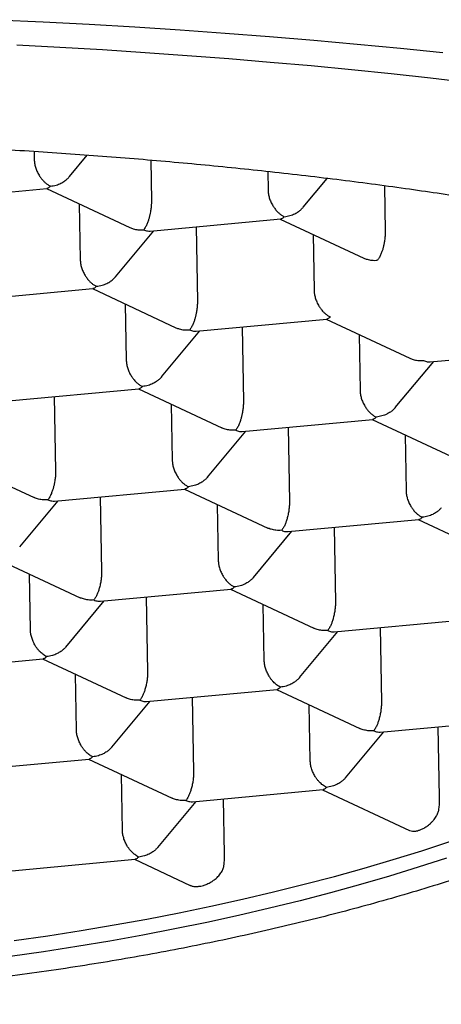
# Model space of a CAD drawing. Header units: millimetres. Extents: x 8 to 613, y 12 to 425.
# Tile 19 of 34: x 317.64 to 320.14, y 397.33 to 403.17. Entities that reach past the tile are written whole.
import ezdxf

# ---------------------------------------------------------------- set-up
doc = ezdxf.new("R2010")
doc.units = ezdxf.units.MM

msp = doc.modelspace()

# ---------------------------------------------------------------- linework, layer by layer
at = {"color": 7, "linetype": 'Continuous', "lineweight": 30}
for p, q in [((317.7269, 402.3856), (317.7277, 402.3386)), ((317.9368, 402.2374), (318.0425, 402.3639)), ((318.4187, 402.3339), (318.4229, 402.0933)), ((319.113, 402.267), (319.1149, 402.1574)), ((319.3241, 402.0562), (319.4661, 402.2262)), ((317.029, 402.0956), (317.8034, 402.1674)), ((317.7996, 402.1671), (318.2954, 401.9355)), ((319.8054, 402.1826), (319.8101, 401.9121)), ((317.9949, 402.0759), (318.0007, 401.7443)), ((318.4162, 401.9144), (319.1906, 401.9862)), ((319.1869, 401.9859), (319.6826, 401.7543)), ((318.2098, 401.6431), (318.4381, 401.9165)), ((318.6882, 401.9396), (318.6959, 401.499)), ((319.3821, 401.8947), (319.3879, 401.5631)), ((317.3019, 401.5013), (318.0763, 401.5731)), ((318.0726, 401.5728), (318.5683, 401.3412)), ((318.2678, 401.4815), (318.2736, 401.15)), ((318.6891, 401.3201), (319.4636, 401.3919)), ((319.4598, 401.3916), (319.9556, 401.16)), ((318.4828, 401.0489), (318.711, 401.3221)), ((318.9611, 401.3453), (318.9688, 400.9046)), ((319.655, 401.3003), (319.6608, 400.9688)), ((320.0764, 401.1389), (320.8508, 401.2107)), ((319.87, 400.8677), (320.0983, 401.1409)), ((317.5748, 400.907), (318.3493, 400.9788)), ((318.3455, 400.9784), (318.841, 400.747)), ((317.8468, 400.9322), (317.8545, 400.4915)), ((318.5408, 400.8872), (318.5465, 400.5557)), ((318.9621, 400.7258), (319.7365, 400.7976)), ((319.7327, 400.7972), (320.2283, 400.5658)), ((318.7557, 400.4545), (318.984, 400.7278)), ((319.2341, 400.751), (319.2417, 400.3103)), ((319.928, 400.706), (319.9338, 400.3745)), ((317.2312, 400.5653), (317.7267, 400.3339)), ((317.8478, 400.3127), (318.6222, 400.3845)), ((318.6184, 400.3841), (319.114, 400.1527)), ((318.1198, 400.3379), (318.1274, 399.8972)), ((317.6415, 400.0414), (317.8697, 400.3147)), ((318.8137, 400.2929), (318.8195, 399.9614)), ((319.235, 400.1315), (320.0094, 400.2033)), ((320.0057, 400.2029), (320.5012, 399.9714)), ((319.507, 400.1567), (319.5147, 399.716)), ((319.0287, 399.8602), (319.2569, 400.1335)), ((317.5041, 399.971), (317.9997, 399.7395)), ((317.7052, 399.5483), (317.6994, 399.8798)), ((318.1207, 399.7184), (318.8952, 399.7902)), ((318.3927, 399.7436), (318.4004, 399.3029)), ((318.8914, 399.7898), (319.3869, 399.5583)), ((317.9144, 399.4471), (318.1426, 399.7204)), ((319.0924, 399.3671), (319.0866, 399.6986)), ((319.5079, 399.5372), (320.2824, 399.609)), ((319.7799, 399.5624), (319.7876, 399.1217)), ((319.3016, 399.2659), (319.5299, 399.5392)), ((317.007, 399.3053), (317.7809, 399.3771)), ((317.7771, 399.3767), (318.2726, 399.1452)), ((317.9781, 398.9539), (317.9723, 399.2855)), ((318.3937, 399.1241), (319.1681, 399.1959)), ((319.1643, 399.1955), (319.6598, 398.964)), ((318.1873, 398.8528), (318.4156, 399.1261)), ((318.6656, 399.1493), (318.6733, 398.7086)), ((319.3653, 398.7727), (319.3596, 399.1043)), ((319.7809, 398.9429), (320.5553, 399.0147)), ((319.5746, 398.6716), (319.8028, 398.9449)), ((320.1322, 398.556), (320.1249, 398.9747)), ((317.2799, 398.711), (318.0538, 398.7827)), ((318.05, 398.7824), (318.5456, 398.5509)), ((318.251, 398.3596), (318.2453, 398.6912)), ((318.6666, 398.5297), (319.441, 398.6015)), ((319.4372, 398.6012), (319.9544, 398.3596)), ((318.4603, 398.2585), (318.6885, 398.5318)), ((318.8563, 398.2184), (318.8506, 398.5468)), ((317.5528, 398.1167), (318.3267, 398.1884)), ((318.323, 398.1881), (318.6536, 398.0336))]:
    msp.add_line(p, q, dxfattribs=at)
at = {"color": 7, "linetype": 'Continuous', "lineweight": 30, "flags": 128}
for points in [[(317.507, 403.168), (317.7815, 403.1551), (318.0543, 403.1407), (318.3252, 403.1248), (318.5939, 403.1075), (318.8604, 403.0887), (319.1244, 403.0684), (319.3858, 403.0467), (319.6444, 403.0236), (319.9, 402.9991), (320.1524, 402.9733)], [(317.624, 403.0187), (317.8796, 403.0052), (318.1334, 402.9903), (318.3853, 402.974), (318.6351, 402.9564), (318.8826, 402.9374), (319.1275, 402.9171), (319.3699, 402.8954), (319.6094, 402.8725), (319.8459, 402.8482), (320.0794, 402.8227), (320.3095, 402.7959)], [(317.6096, 397.7062), (317.8087, 397.735), (318.0062, 397.7659), (318.2018, 397.799), (318.3954, 397.8341), (318.5869, 397.8713), (318.7762, 397.9105), (318.963, 397.9517), (319.1474, 397.9949), (319.3292, 398.04), (319.5083, 398.0871), (319.6844, 398.136), (319.8576, 398.1868), (320.0276, 398.2394), (320.1944, 398.2938)], [(320.1738, 398.1954), (320.0065, 398.1412), (319.8361, 398.0889), (319.6625, 398.0383), (319.4859, 397.9896), (319.3065, 397.9428), (319.1244, 397.898), (318.9397, 397.855), (318.7524, 397.8141), (318.5629, 397.7751), (318.3711, 397.7382), (318.1772, 397.7034), (317.9813, 397.6706), (317.7836, 397.64), (317.5843, 397.6115)]]:
    msp.add_lwpolyline(points, dxfattribs=at)
at = {"color": 7, "linetype": 'Continuous', "lineweight": 30}
for points, knots in [([(323.5483, 400.8675), (323.5419, 400.8834), (323.5292, 400.9151), (323.502, 400.9624), (323.4691, 401.0096), (323.4297, 401.0566), (323.3841, 401.1034), (323.3324, 401.1498), (323.2745, 401.196), (323.2093, 401.2426), (323.1367, 401.2896), (323.0562, 401.3368), (322.9691, 401.3836), (322.877, 401.4291), (322.7804, 401.4733), (322.6797, 401.5161), (322.5734, 401.5584), (322.4614, 401.6), (322.344, 401.641), (322.2212, 401.6813), (322.093, 401.7209), (321.9574, 401.7604), (321.8141, 401.7997), (321.6628, 401.8388), (321.5062, 401.8769), (321.3469, 401.9135), (321.1855, 401.9485), (321.0222, 401.982), (320.8545, 402.0146), (320.6826, 402.0462), (320.5066, 402.0768), (320.3265, 402.1063), (320.1426, 402.1349), (319.9518, 402.1628), (319.7539, 402.19), (319.549, 402.2165), (319.3404, 402.2417), (319.1319, 402.2653), (318.9238, 402.2872), (318.7163, 402.3076), (318.5063, 402.3268), (318.2938, 402.3448), (318.079, 402.3615), (317.862, 402.377), (317.643, 402.3913), (317.4185, 402.4045), (317.1884, 402.4166), (316.9529, 402.4274), (316.716, 402.4369), (316.4817, 402.4448), (316.2504, 402.4511), (316.0222, 402.4561), (315.7934, 402.4598), (315.5643, 402.4621), (315.3349, 402.4631), (315.1055, 402.4628), (314.8761, 402.4612), (314.6432, 402.4582), (314.4069, 402.4538), (314.1673, 402.4478), (313.9287, 402.4404), (313.6951, 402.4318), (313.4667, 402.4219), (313.2435, 402.4108), (313.0218, 402.3985), (312.8018, 402.385), (312.5837, 402.3702), (312.3677, 402.3541), (312.1539, 402.3368), (311.9389, 402.3179), (311.7229, 402.2975), (311.5063, 402.2754), (311.2929, 402.252), (311.0863, 402.2277), (310.8865, 402.2027), (310.6934, 402.1769), (310.5038, 402.15), (310.3178, 402.1221), (310.1357, 402.0931), (309.9574, 402.0631), (309.7832, 402.032), (309.6103, 401.9995), (309.439, 401.9653), (309.2699, 401.9295), (309.1057, 401.8928), (308.9494, 401.8556), (308.8008, 401.8182), (308.6596, 401.7806), (308.5234, 401.7423), (308.3924, 401.7031), (308.2667, 401.6632), (308.1463, 401.6226), (308.0313, 401.5813), (307.92, 401.5387), (307.8128, 401.4946), (307.7101, 401.4493), (307.6138, 401.4033), (307.529, 401.3594), (307.4547, 401.3177), (307.3897, 401.2784), (307.3291, 401.2386), (307.2732, 401.1986), (307.2216, 401.1581), (307.1911, 401.131), (307.1759, 401.1174)], [0, 0, 0, 0, 0.009717, 0.019438, 0.029159, 0.038876, 0.048593, 0.058314, 0.068034, 0.077752, 0.087968, 0.098189, 0.10841, 0.118627, 0.128344, 0.138065, 0.147786, 0.157503, 0.16722, 0.176941, 0.186662, 0.196379, 0.206595, 0.216817, 0.227038, 0.237254, 0.246971, 0.256692, 0.266413, 0.27613, 0.285847, 0.295568, 0.305289, 0.315006, 0.325223, 0.335444, 0.345665, 0.355882, 0.365599, 0.375319, 0.38504, 0.394757, 0.404474, 0.414195, 0.423916, 0.433633, 0.44385, 0.454071, 0.464292, 0.474509, 0.484226, 0.493947, 0.503667, 0.513385, 0.523102, 0.532822, 0.542543, 0.55226, 0.562477, 0.572698, 0.582919, 0.593136, 0.602853, 0.612574, 0.622295, 0.632012, 0.641729, 0.65145, 0.66117, 0.670887, 0.681104, 0.691325, 0.701546, 0.711763, 0.72148, 0.731201, 0.740922, 0.750639, 0.760356, 0.770077, 0.779798, 0.789515, 0.799731, 0.809953, 0.820174, 0.83039, 0.840107, 0.849828, 0.859549, 0.869266, 0.878983, 0.888704, 0.898425, 0.908142, 0.918359, 0.92858, 0.938801, 0.949018, 0.957492, 0.965967, 0.974442, 0.982961, 0.991481, 1, 1, 1, 1]), ([(317.7277, 402.3386), (317.7282, 402.3314), (317.7291, 402.3166), (317.7347, 402.2928), (317.7438, 402.2685), (317.7538, 402.2497), (317.7622, 402.2366), (317.7682, 402.2281), (317.7749, 402.2196), (317.7836, 402.2099), (317.7948, 402.1994), (317.8087, 402.1888), (317.8186, 402.1836), (317.8238, 402.1809)], [0, 0, 0, 0, 0.109558, 0.225312, 0.347304, 0.476585, 0.528493, 0.578066, 0.633544, 0.694949, 0.786045, 0.887723, 1, 1, 1, 1]), ([(317.8238, 402.1809), (317.8353, 402.1826), (317.8566, 402.1857), (317.881, 402.1954), (317.8973, 402.2041), (317.9074, 402.2106), (317.916, 402.217), (317.9262, 402.2255), (317.9323, 402.2328), (317.9365, 402.2377)], [0, 0, 0, 0, 0.267978, 0.498761, 0.600329, 0.692627, 0.775692, 0.849573, 1, 1, 1, 1]), ([(317.8238, 402.1809), (317.8199, 402.1768), (317.8129, 402.1696), (317.8063, 402.1683), (317.8034, 402.1678)], [0, 0, 0, 0, 0.562292, 1, 1, 1, 1]), ([(319.1149, 402.1574), (319.1154, 402.1502), (319.1163, 402.1354), (319.122, 402.1116), (319.131, 402.0873), (319.141, 402.0685), (319.1494, 402.0554), (319.1555, 402.0469), (319.1621, 402.0384), (319.1709, 402.0287), (319.182, 402.0182), (319.196, 402.0076), (319.2059, 402.0024), (319.211, 401.9997)], [0, 0, 0, 0, 0.109558, 0.225312, 0.347304, 0.476585, 0.528493, 0.578066, 0.633544, 0.694949, 0.786045, 0.887723, 1, 1, 1, 1]), ([(318.4229, 402.0933), (318.4229, 402.0859), (318.4227, 402.0709), (318.4203, 402.0463), (318.4172, 402.0268), (318.4144, 402.0129), (318.4125, 402.0044), (318.4095, 401.9927), (318.4047, 401.9769), (318.3973, 401.9574), (318.3881, 401.9374), (318.381, 401.9277), (318.3772, 401.9224)], [0, 0, 0, 0, 0.111298, 0.227117, 0.348661, 0.390702, 0.433531, 0.477182, 0.573703, 0.692933, 0.835009, 1, 1, 1, 1]), ([(319.211, 401.9997), (319.2225, 402.0014), (319.2438, 402.0045), (319.2682, 402.0142), (319.2845, 402.0229), (319.2946, 402.0294), (319.3032, 402.0358), (319.3134, 402.0443), (319.3196, 402.0516), (319.3237, 402.0565)], [0, 0, 0, 0, 0.267978, 0.498761, 0.600329, 0.692627, 0.775692, 0.849573, 1, 1, 1, 1]), ([(319.211, 401.9997), (319.2071, 401.9956), (319.2001, 401.9883), (319.1935, 401.9871), (319.1906, 401.9866)], [0, 0, 0, 0, 0.562292, 1, 1, 1, 1]), ([(318.2955, 401.9357), (318.3018, 401.933), (318.3169, 401.9266), (318.3445, 401.9212), (318.3658, 401.922), (318.3772, 401.9224)], [0, 0, 0, 0, 0.253196, 0.598734, 1, 1, 1, 1]), ([(318.3772, 401.9224), (318.3848, 401.9194), (318.3982, 401.914), (318.4107, 401.9145), (318.4162, 401.9147)], [0, 0, 0, 0, 0.564627, 1, 1, 1, 1]), ([(319.8101, 401.9121), (319.8101, 401.9047), (319.81, 401.8897), (319.8076, 401.8651), (319.8045, 401.8456), (319.8016, 401.8317), (319.7997, 401.8232), (319.7968, 401.8115), (319.7919, 401.7957), (319.7845, 401.7762), (319.7753, 401.7562), (319.7682, 401.7465), (319.7644, 401.7412)], [0, 0, 0, 0, 0.111298, 0.227117, 0.348661, 0.390702, 0.433531, 0.477182, 0.573703, 0.692933, 0.835009, 1, 1, 1, 1]), ([(318.0007, 401.7443), (318.0011, 401.7371), (318.002, 401.7223), (318.0077, 401.6985), (318.0168, 401.6741), (318.0267, 401.6554), (318.0352, 401.6422), (318.0412, 401.6338), (318.0478, 401.6253), (318.0566, 401.6156), (318.0677, 401.6051), (318.0817, 401.5944), (318.0916, 401.5893), (318.0967, 401.5866)], [0, 0, 0, 0, 0.109558, 0.225312, 0.347304, 0.476585, 0.528493, 0.578066, 0.633544, 0.694949, 0.786045, 0.887723, 1, 1, 1, 1]), ([(319.6827, 401.7545), (319.6891, 401.7518), (319.7041, 401.7454), (319.7317, 401.74), (319.753, 401.7408), (319.7644, 401.7412)], [0, 0, 0, 0, 0.253196, 0.598734, 1, 1, 1, 1]), ([(318.0967, 401.5866), (318.1082, 401.5883), (318.1295, 401.5914), (318.154, 401.6011), (318.1702, 401.6098), (318.1803, 401.6163), (318.1889, 401.6227), (318.1991, 401.6312), (318.2053, 401.6385), (318.2094, 401.6434)], [0, 0, 0, 0, 0.267978, 0.498761, 0.600329, 0.692627, 0.775692, 0.849573, 1, 1, 1, 1]), ([(318.0967, 401.5866), (318.0928, 401.5825), (318.0858, 401.5752), (318.0792, 401.574), (318.0763, 401.5735)], [0, 0, 0, 0, 0.562292, 1, 1, 1, 1]), ([(319.3879, 401.5631), (319.3883, 401.5559), (319.3892, 401.5411), (319.3949, 401.5173), (319.404, 401.4929), (319.4139, 401.4742), (319.4224, 401.461), (319.4284, 401.4526), (319.4351, 401.4441), (319.4438, 401.4344), (319.455, 401.4239), (319.4689, 401.4132), (319.4788, 401.4081), (319.484, 401.4054)], [0, 0, 0, 0, 0.109558, 0.2253117, 0.3473037, 0.4765851, 0.5284935, 0.5780657, 0.633544, 0.6949495, 0.7860453, 0.8877234, 1, 1, 1, 1]), ([(318.6959, 401.499), (318.6958, 401.4916), (318.6957, 401.4766), (318.6933, 401.452), (318.6902, 401.4325), (318.6874, 401.4186), (318.6854, 401.4101), (318.6825, 401.3984), (318.6776, 401.3826), (318.6702, 401.3631), (318.661, 401.3431), (318.6539, 401.3333), (318.6501, 401.3281)], [0, 0, 0, 0, 0.111298, 0.227117, 0.348661, 0.390702, 0.433531, 0.477182, 0.573703, 0.692933, 0.835009, 1, 1, 1, 1]), ([(319.484, 401.4054), (319.48, 401.4013), (319.4731, 401.394), (319.4664, 401.3928), (319.4635, 401.3922)], [0, 0, 0, 0, 0.562292, 1, 1, 1, 1]), ([(318.5684, 401.3414), (318.5748, 401.3387), (318.5898, 401.3322), (318.6174, 401.3269), (318.6387, 401.3277), (318.6501, 401.3281)], [0, 0, 0, 0, 0.253196, 0.598734, 1, 1, 1, 1]), ([(318.6501, 401.3281), (318.6577, 401.325), (318.6711, 401.3196), (318.6837, 401.3202), (318.6891, 401.3204)], [0, 0, 0, 0, 0.564627, 1, 1, 1, 1]), ([(318.2736, 401.15), (318.274, 401.1428), (318.2749, 401.128), (318.2806, 401.1042), (318.2897, 401.0798), (318.2996, 401.0611), (318.3081, 401.0479), (318.3141, 401.0395), (318.3208, 401.031), (318.3295, 401.0213), (318.3407, 401.0108), (318.3546, 401.0001), (318.3645, 400.995), (318.3697, 400.9923)], [0, 0, 0, 0, 0.109558, 0.2253117, 0.3473037, 0.4765851, 0.5284935, 0.5780657, 0.633544, 0.6949495, 0.7860453, 0.8877234, 1, 1, 1, 1]), ([(319.9556, 401.1602), (319.962, 401.1575), (319.977, 401.151), (320.0046, 401.1457), (320.0259, 401.1465), (320.0374, 401.1469)], [0, 0, 0, 0, 0.253196, 0.598734, 1, 1, 1, 1]), ([(320.0374, 401.1469), (320.0449, 401.1438), (320.0584, 401.1384), (320.0709, 401.1389), (320.0763, 401.1392)], [0, 0, 0, 0, 0.564627, 1, 1, 1, 1]), ([(323.5647, 400.8673), (323.5642, 400.8358), (323.5631, 400.7728), (323.5534, 400.6784), (323.538, 400.584), (323.5161, 400.4897), (323.488, 400.3956), (323.4536, 400.3017), (323.4131, 400.2082), (323.3655, 400.1136), (323.3107, 400.0178), (323.2481, 399.9211), (323.1789, 399.825), (323.1043, 399.7313), (323.0247, 399.64), (322.9405, 399.5511), (322.8506, 399.463), (322.7549, 399.3759), (322.6535, 399.2899), (322.5465, 399.205), (322.4339, 399.1213), (322.314, 399.0374), (322.1863, 398.9535), (322.0507, 398.8697), (321.9094, 398.7874), (321.765, 398.7082), (321.6178, 398.6319), (321.4683, 398.5584), (321.3141, 398.4867), (321.1553, 398.4167), (320.9921, 398.3484), (320.8245, 398.282), (320.6527, 398.2175), (320.4739, 398.1538), (320.2878, 398.0912), (320.0944, 398.0297), (319.897, 397.9706), (319.6991, 397.9147), (319.5009, 397.862), (319.3029, 397.8124), (319.1018, 397.7651), (318.8979, 397.72), (318.6912, 397.6772), (318.4819, 397.6368), (318.2702, 397.5987), (318.0526, 397.5625), (317.8291, 397.5282), (317.5998, 397.4961), (317.3685, 397.4667), (317.1394, 397.4405), (316.9126, 397.4173), (316.6884, 397.3971), (316.4631, 397.3795), (316.237, 397.3644), (316.0101, 397.352), (315.7828, 397.3421), (315.555, 397.3348), (315.3233, 397.33), (315.0876, 397.328), (314.8481, 397.3288), (314.6091, 397.3324), (314.3745, 397.3389), (314.1446, 397.3479), (313.9195, 397.3594), (313.6954, 397.3735), (313.4726, 397.3901), (313.2512, 397.4094), (313.0314, 397.4311), (312.8133, 397.4554), (312.5935, 397.4827), (312.3721, 397.5131), (312.1496, 397.5467), (311.9297, 397.583), (311.7162, 397.6214), (311.5092, 397.6616), (311.3085, 397.7035), (311.1109, 397.7477), (310.9165, 397.7942), (310.7255, 397.8429), (310.538, 397.8939), (310.3542, 397.947), (310.171, 398.0033), (309.989, 398.0627), (309.8084, 398.1253), (309.6325, 398.1902), (309.4641, 398.2561), (309.3033, 398.323), (309.1497, 398.3905), (309.0008, 398.4599), (308.8568, 398.531), (308.7178, 398.6037), (308.5837, 398.6782), (308.4548, 398.7542), (308.329, 398.833), (308.2068, 398.9148), (308.0886, 398.9994), (307.9764, 399.0855), (307.8722, 399.1716), (307.7757, 399.2575), (307.6865, 399.3431), (307.6032, 399.4298), (307.5257, 399.5175), (307.4543, 399.6061), (307.3888, 399.6956), (307.3294, 399.7859), (307.2752, 399.8785), (307.2266, 399.9733), (307.184, 400.0704), (307.1483, 400.168), (307.1188, 400.2683), (307.0962, 400.3712), (307.081, 400.4766), (307.0737, 400.5823), (307.0743, 400.6887), (307.083, 400.7957), (307.1, 400.9033), (307.1246, 401.0107), (307.1478, 401.082), (307.1595, 401.1177)], [0, 0, 0, 0, 0.00841, 0.016822, 0.025235, 0.033644, 0.042054, 0.050467, 0.058879, 0.067289, 0.076131, 0.084976, 0.093822, 0.102664, 0.111074, 0.119486, 0.127899, 0.136309, 0.144718, 0.153131, 0.161543, 0.169953, 0.178795, 0.187641, 0.196486, 0.205328, 0.213738, 0.22215, 0.230563, 0.238973, 0.247382, 0.255795, 0.264208, 0.272617, 0.281459, 0.290305, 0.29915, 0.307992, 0.316402, 0.324815, 0.333227, 0.341637, 0.350046, 0.358459, 0.366872, 0.375281, 0.384123, 0.392969, 0.401815, 0.410656, 0.419066, 0.427479, 0.435891, 0.444301, 0.45271, 0.461123, 0.469536, 0.477945, 0.486787, 0.495633, 0.504479, 0.513321, 0.52173, 0.530143, 0.538555, 0.546965, 0.555374, 0.563787, 0.5722, 0.580609, 0.589451, 0.598297, 0.607143, 0.615985, 0.624394, 0.632807, 0.64122, 0.649629, 0.658039, 0.666451, 0.674864, 0.683274, 0.692115, 0.700961, 0.709807, 0.718649, 0.727058, 0.735471, 0.743884, 0.752293, 0.760703, 0.769115, 0.777528, 0.785938, 0.79478, 0.803625, 0.812471, 0.821313, 0.829722, 0.838135, 0.846548, 0.854957, 0.863367, 0.87178, 0.880192, 0.888602, 0.897444, 0.906289, 0.915135, 0.923977, 0.933403, 0.942834, 0.952265, 0.961691, 0.971266, 0.980845, 0.990425, 1, 1, 1, 1]), ([(318.4828, 401.0489), (318.4825, 401.0485), (318.4804, 401.0459), (318.4759, 401.0411), (318.4668, 401.0322), (318.4524, 401.0211), (318.4305, 401.0085), (318.4024, 400.9972), (318.3811, 400.994), (318.3697, 400.9923)], [0, 0, 0, 0, 0.010816, 0.080349, 0.151214, 0.307915, 0.501482, 0.732141, 1, 1, 1, 1]), ([(318.3697, 400.9923), (318.3658, 400.9882), (318.3588, 400.9809), (318.3522, 400.9797), (318.3493, 400.9791)], [0, 0, 0, 0, 0.562292, 1, 1, 1, 1]), ([(319.6608, 400.9688), (319.6613, 400.9616), (319.6622, 400.9468), (319.6678, 400.923), (319.6769, 400.8986), (319.6869, 400.8799), (319.6953, 400.8667), (319.7013, 400.8583), (319.708, 400.8498), (319.7167, 400.8401), (319.7279, 400.8296), (319.7418, 400.8189), (319.7517, 400.8138), (319.7569, 400.8111)], [0, 0, 0, 0, 0.109558, 0.2253117, 0.3473037, 0.4765851, 0.5284935, 0.5780657, 0.633544, 0.6949495, 0.7860453, 0.8877234, 1, 1, 1, 1]), ([(318.9688, 400.9046), (318.9687, 400.8973), (318.9686, 400.8823), (318.9662, 400.8577), (318.9631, 400.8382), (318.9603, 400.8243), (318.9584, 400.8158), (318.9554, 400.804), (318.9505, 400.7883), (318.9432, 400.7688), (318.9339, 400.7488), (318.9269, 400.739), (318.9231, 400.7338)], [0, 0, 0, 0, 0.111298, 0.227117, 0.348661, 0.390702, 0.433531, 0.477182, 0.573703, 0.692933, 0.835009, 1, 1, 1, 1]), ([(319.87, 400.8677), (319.8697, 400.8673), (319.8676, 400.8647), (319.8632, 400.8599), (319.8541, 400.851), (319.8397, 400.8399), (319.8178, 400.8273), (319.7896, 400.816), (319.7683, 400.8128), (319.7569, 400.8111)], [0, 0, 0, 0, 0.010816, 0.080349, 0.151214, 0.307915, 0.501482, 0.732141, 1, 1, 1, 1]), ([(319.7569, 400.8111), (319.753, 400.807), (319.746, 400.7997), (319.7394, 400.7985), (319.7365, 400.7979)], [0, 0, 0, 0, 0.562292, 1, 1, 1, 1]), ([(318.9231, 400.7338), (318.9116, 400.7334), (318.8903, 400.7326), (318.8656, 400.7379), (318.8499, 400.7431), (318.8436, 400.746), (318.8411, 400.7471)], [0, 0, 0, 0, 0.400442, 0.745305, 0.897078, 1, 1, 1, 1]), ([(318.9231, 400.7338), (318.9306, 400.7307), (318.9441, 400.7253), (318.9566, 400.7258), (318.962, 400.7261)], [0, 0, 0, 0, 0.564627, 1, 1, 1, 1]), ([(318.5465, 400.5557), (318.547, 400.5485), (318.5479, 400.5337), (318.5535, 400.5099), (318.5626, 400.4855), (318.5726, 400.4667), (318.581, 400.4536), (318.587, 400.4451), (318.5937, 400.4367), (318.6024, 400.427), (318.6136, 400.4164), (318.6275, 400.4058), (318.6374, 400.4007), (318.6426, 400.398)], [0, 0, 0, 0, 0.109558, 0.225312, 0.347304, 0.476585, 0.528493, 0.578066, 0.633544, 0.694949, 0.786045, 0.887723, 1, 1, 1, 1]), ([(317.8545, 400.4915), (317.8544, 400.4842), (317.8543, 400.4692), (317.8519, 400.4446), (317.8488, 400.4251), (317.846, 400.4111), (317.8441, 400.4027), (317.8411, 400.3909), (317.8362, 400.3752), (317.8289, 400.3557), (317.8196, 400.3357), (317.8126, 400.3259), (317.8088, 400.3207)], [0, 0, 0, 0, 0.111298, 0.227117, 0.348661, 0.390702, 0.433531, 0.477182, 0.573703, 0.692933, 0.835009, 1, 1, 1, 1]), ([(318.7557, 400.4546), (318.7554, 400.4542), (318.7533, 400.4515), (318.7489, 400.4468), (318.7398, 400.4379), (318.7254, 400.4267), (318.7035, 400.4141), (318.6753, 400.4029), (318.6541, 400.3997), (318.6426, 400.398)], [0, 0, 0, 0, 0.010816, 0.080349, 0.151214, 0.307915, 0.501482, 0.732141, 1, 1, 1, 1]), ([(318.6426, 400.398), (318.6387, 400.3939), (318.6317, 400.3866), (318.6251, 400.3854), (318.6222, 400.3848)], [0, 0, 0, 0, 0.562292, 1, 1, 1, 1]), ([(317.8088, 400.3207), (317.7973, 400.3202), (317.776, 400.3195), (317.7513, 400.3248), (317.7356, 400.33), (317.7294, 400.3329), (317.7268, 400.334)], [0, 0, 0, 0, 0.4004421, 0.7453046, 0.8970777, 1, 1, 1, 1]), ([(317.8088, 400.3207), (317.8164, 400.3176), (317.8298, 400.3122), (317.8423, 400.3127), (317.8478, 400.3129)], [0, 0, 0, 0, 0.564627, 1, 1, 1, 1]), ([(319.9338, 400.3745), (319.9342, 400.3673), (319.9351, 400.3525), (319.9408, 400.3287), (319.9499, 400.3043), (319.9598, 400.2855), (319.9683, 400.2724), (319.9743, 400.2639), (319.9809, 400.2555), (319.9897, 400.2458), (320.0008, 400.2352), (320.0148, 400.2246), (320.0247, 400.2195), (320.0298, 400.2168)], [0, 0, 0, 0, 0.109558, 0.225312, 0.347304, 0.476585, 0.528493, 0.578066, 0.633544, 0.694949, 0.786045, 0.887723, 1, 1, 1, 1]), ([(319.2417, 400.3103), (319.2417, 400.3032), (319.2416, 400.2885), (319.2393, 400.2642), (319.2353, 400.2387), (319.2297, 400.2141), (319.2232, 400.1924), (319.2155, 400.173), (319.2066, 400.1541), (319.1997, 400.1446), (319.196, 400.1395)], [0, 0, 0, 0, 0.108635, 0.222361, 0.343966, 0.474293, 0.592161, 0.701805, 0.837737, 1, 1, 1, 1]), ([(320.1429, 400.2734), (320.1426, 400.273), (320.1405, 400.2703), (320.1361, 400.2656), (320.127, 400.2567), (320.1126, 400.2455), (320.0907, 400.2329), (320.0625, 400.2217), (320.0413, 400.2185), (320.0298, 400.2168)], [0, 0, 0, 0, 0.010816, 0.080349, 0.151214, 0.307915, 0.501482, 0.732141, 1, 1, 1, 1]), ([(320.0298, 400.2168), (320.0259, 400.2127), (320.0189, 400.2054), (320.0123, 400.2042), (320.0094, 400.2036)], [0, 0, 0, 0, 0.562292, 1, 1, 1, 1]), ([(319.196, 400.1395), (319.1845, 400.139), (319.1632, 400.1383), (319.1385, 400.1436), (319.1229, 400.1488), (319.1166, 400.1517), (319.114, 400.1528)], [0, 0, 0, 0, 0.400442, 0.745305, 0.897078, 1, 1, 1, 1]), ([(319.196, 400.1395), (319.2036, 400.1364), (319.217, 400.131), (319.2295, 400.1315), (319.235, 400.1317)], [0, 0, 0, 0, 0.564627, 1, 1, 1, 1]), ([(318.8195, 399.9614), (318.8199, 399.9542), (318.8208, 399.9394), (318.8265, 399.9156), (318.8356, 399.8912), (318.8455, 399.8724), (318.854, 399.8593), (318.86, 399.8508), (318.8666, 399.8424), (318.8754, 399.8326), (318.8865, 399.8221), (318.9005, 399.8115), (318.9104, 399.8064), (318.9156, 399.8037)], [0, 0, 0, 0, 0.109558, 0.225312, 0.347304, 0.476585, 0.528493, 0.578066, 0.633544, 0.694949, 0.786045, 0.887723, 1, 1, 1, 1]), ([(318.1274, 399.8972), (318.1274, 399.89), (318.1273, 399.8754), (318.125, 399.8511), (318.121, 399.8256), (318.1154, 399.801), (318.1089, 399.7793), (318.1012, 399.7599), (318.0923, 399.741), (318.0855, 399.7315), (318.0817, 399.7263)], [0, 0, 0, 0, 0.108635, 0.222361, 0.343966, 0.474293, 0.592161, 0.701805, 0.837737, 1, 1, 1, 1]), ([(319.0286, 399.8603), (319.0283, 399.8599), (319.0262, 399.8572), (319.0218, 399.8525), (319.0127, 399.8436), (318.9983, 399.8324), (318.9764, 399.8198), (318.9483, 399.8086), (318.927, 399.8054), (318.9156, 399.8037)], [0, 0, 0, 0, 0.010816, 0.080349, 0.151214, 0.307915, 0.501482, 0.732141, 1, 1, 1, 1]), ([(318.9156, 399.8037), (318.9116, 399.7996), (318.9046, 399.7923), (318.898, 399.7911), (318.8951, 399.7905)], [0, 0, 0, 0, 0.562292, 1, 1, 1, 1]), ([(318.0817, 399.7263), (318.0702, 399.7259), (318.0489, 399.7252), (318.0242, 399.7305), (318.0086, 399.7357), (318.0023, 399.7385), (317.9998, 399.7397)], [0, 0, 0, 0, 0.400442, 0.745305, 0.897078, 1, 1, 1, 1]), ([(318.0817, 399.7263), (318.0893, 399.7233), (318.1027, 399.7179), (318.1152, 399.7184), (318.1207, 399.7186)], [0, 0, 0, 0, 0.564627, 1, 1, 1, 1]), ([(319.5147, 399.716), (319.5146, 399.7088), (319.5146, 399.6942), (319.5122, 399.6699), (319.5082, 399.6444), (319.5026, 399.6198), (319.4961, 399.5981), (319.4885, 399.5787), (319.4796, 399.5598), (319.4727, 399.5503), (319.4689, 399.5451)], [0, 0, 0, 0, 0.108635, 0.222361, 0.343966, 0.474293, 0.592161, 0.701805, 0.837737, 1, 1, 1, 1]), ([(317.8013, 399.3905), (317.7973, 399.3926), (317.7898, 399.3964), (317.7759, 399.4063), (317.7638, 399.4171), (317.7537, 399.4283), (317.7479, 399.4352), (317.7427, 399.442), (317.7382, 399.4485), (317.7307, 399.4603), (317.7213, 399.4783), (317.7122, 399.5028), (317.7065, 399.5265), (317.7056, 399.5411), (317.7052, 399.5483)], [0, 0, 0, 0, 0.08545, 0.165151, 0.307179, 0.357647, 0.404461, 0.44763, 0.487169, 0.523095, 0.653748, 0.776324, 0.891406, 1, 1, 1, 1]), ([(319.4689, 399.5451), (319.4575, 399.5447), (319.4361, 399.544), (319.4114, 399.5493), (319.3958, 399.5545), (319.3895, 399.5573), (319.387, 399.5585)], [0, 0, 0, 0, 0.400442, 0.745305, 0.897078, 1, 1, 1, 1]), ([(319.4689, 399.5451), (319.4765, 399.5421), (319.4899, 399.5367), (319.5025, 399.5372), (319.5079, 399.5374)], [0, 0, 0, 0, 0.564627, 1, 1, 1, 1]), ([(317.9143, 399.4472), (317.9141, 399.4468), (317.9119, 399.4441), (317.9075, 399.4394), (317.8984, 399.4305), (317.884, 399.4193), (317.8621, 399.4067), (317.834, 399.3955), (317.8127, 399.3923), (317.8013, 399.3905)], [0, 0, 0, 0, 0.010816, 0.080349, 0.151214, 0.307915, 0.501482, 0.732141, 1, 1, 1, 1]), ([(317.8013, 399.3905), (317.7973, 399.3865), (317.7904, 399.3792), (317.7837, 399.3779), (317.7808, 399.3774)], [0, 0, 0, 0, 0.562292, 1, 1, 1, 1]), ([(319.1885, 399.2093), (319.1846, 399.2113), (319.177, 399.2152), (319.1631, 399.2251), (319.151, 399.2359), (319.1409, 399.2471), (319.1351, 399.254), (319.13, 399.2608), (319.1254, 399.2673), (319.1179, 399.2791), (319.1085, 399.2971), (319.0994, 399.3216), (319.0937, 399.3453), (319.0928, 399.3599), (319.0924, 399.3671)], [0, 0, 0, 0, 0.08545, 0.165151, 0.307179, 0.357647, 0.404461, 0.44763, 0.487169, 0.523095, 0.653748, 0.776324, 0.891406, 1, 1, 1, 1]), ([(318.4004, 399.3029), (318.4003, 399.2957), (318.4003, 399.2811), (318.398, 399.2568), (318.3939, 399.2313), (318.3883, 399.2067), (318.3818, 399.185), (318.3742, 399.1656), (318.3653, 399.1467), (318.3584, 399.1372), (318.3547, 399.132)], [0, 0, 0, 0, 0.108635, 0.222361, 0.343966, 0.474293, 0.592161, 0.701805, 0.837737, 1, 1, 1, 1]), ([(319.1885, 399.2093), (319.1846, 399.2053), (319.1776, 399.198), (319.171, 399.1967), (319.1681, 399.1962)], [0, 0, 0, 0, 0.562292, 1, 1, 1, 1]), ([(319.3016, 399.2659), (319.3013, 399.2656), (319.2992, 399.2629), (319.2947, 399.2582), (319.2856, 399.2493), (319.2712, 399.2381), (319.2493, 399.2255), (319.2212, 399.2143), (319.1999, 399.2111), (319.1885, 399.2093)], [0, 0, 0, 0, 0.010816, 0.080349, 0.151214, 0.307915, 0.501482, 0.732141, 1, 1, 1, 1]), ([(318.3547, 399.132), (318.3432, 399.1316), (318.3218, 399.1309), (318.2972, 399.1362), (318.2815, 399.1414), (318.2752, 399.1442), (318.2727, 399.1454)], [0, 0, 0, 0, 0.4004421, 0.7453046, 0.8970777, 1, 1, 1, 1]), ([(318.3547, 399.132), (318.3622, 399.129), (318.3756, 399.1236), (318.3882, 399.1241), (318.3936, 399.1243)], [0, 0, 0, 0, 0.564627, 1, 1, 1, 1]), ([(319.7876, 399.1217), (319.7876, 399.1145), (319.7875, 399.0999), (319.7852, 399.0756), (319.7811, 399.0501), (319.7756, 399.0255), (319.769, 399.0038), (319.7614, 398.9844), (319.7525, 398.9655), (319.7456, 398.956), (319.7419, 398.9508)], [0, 0, 0, 0, 0.1086351, 0.2223606, 0.3439663, 0.4742935, 0.5921606, 0.7018048, 0.8377374, 1, 1, 1, 1]), ([(318.0742, 398.7962), (318.0703, 398.7982), (318.0627, 398.8021), (318.0488, 398.812), (318.0367, 398.8228), (318.0266, 398.834), (318.0208, 398.8409), (318.0157, 398.8477), (318.0111, 398.8542), (318.0036, 398.866), (317.9942, 398.884), (317.9851, 398.9084), (317.9794, 398.9321), (317.9785, 398.9468), (317.9781, 398.9539)], [0, 0, 0, 0, 0.08545, 0.165151, 0.307179, 0.357647, 0.404461, 0.44763, 0.487169, 0.523095, 0.653748, 0.776324, 0.891406, 1, 1, 1, 1]), ([(319.7419, 398.9508), (319.7304, 398.9504), (319.7091, 398.9497), (319.6844, 398.955), (319.6687, 398.9602), (319.6625, 398.963), (319.6599, 398.9642)], [0, 0, 0, 0, 0.400442, 0.745305, 0.897078, 1, 1, 1, 1]), ([(319.7419, 398.9508), (319.7495, 398.9478), (319.7629, 398.9424), (319.7754, 398.9429), (319.7809, 398.9431)], [0, 0, 0, 0, 0.564627, 1, 1, 1, 1]), ([(318.1873, 398.8528), (318.187, 398.8525), (318.1849, 398.8498), (318.1805, 398.8451), (318.1713, 398.8362), (318.157, 398.825), (318.1351, 398.8124), (318.1069, 398.8011), (318.0856, 398.7979), (318.0742, 398.7962)], [0, 0, 0, 0, 0.010816, 0.080349, 0.151214, 0.307915, 0.501482, 0.732141, 1, 1, 1, 1]), ([(318.0742, 398.7962), (318.0703, 398.7921), (318.0633, 398.7849), (318.0567, 398.7836), (318.0538, 398.7831)], [0, 0, 0, 0, 0.562292, 1, 1, 1, 1]), ([(319.4614, 398.615), (319.4575, 398.617), (319.4499, 398.6209), (319.436, 398.6308), (319.424, 398.6416), (319.4138, 398.6528), (319.4081, 398.6597), (319.4029, 398.6665), (319.3983, 398.673), (319.3908, 398.6848), (319.3814, 398.7028), (319.3723, 398.7272), (319.3667, 398.7509), (319.3658, 398.7656), (319.3653, 398.7727)], [0, 0, 0, 0, 0.0854501, 0.1651512, 0.3071795, 0.357647, 0.4044606, 0.4476303, 0.4871694, 0.5230952, 0.653748, 0.7763238, 0.8914059, 1, 1, 1, 1]), ([(318.6733, 398.7086), (318.6733, 398.7014), (318.6732, 398.6867), (318.6709, 398.6625), (318.6668, 398.637), (318.6613, 398.6124), (318.6547, 398.5907), (318.6471, 398.5713), (318.6382, 398.5523), (318.6313, 398.5429), (318.6276, 398.5377)], [0, 0, 0, 0, 0.108635, 0.222361, 0.343966, 0.474293, 0.592161, 0.701805, 0.837737, 1, 1, 1, 1]), ([(319.5745, 398.6716), (319.5742, 398.6713), (319.5721, 398.6686), (319.5677, 398.6639), (319.5586, 398.655), (319.5442, 398.6438), (319.5223, 398.6312), (319.4941, 398.6199), (319.4729, 398.6167), (319.4614, 398.615)], [0, 0, 0, 0, 0.010816, 0.080349, 0.151214, 0.307915, 0.501482, 0.732141, 1, 1, 1, 1]), ([(319.4614, 398.615), (319.4575, 398.6109), (319.4505, 398.6037), (319.4439, 398.6024), (319.441, 398.6019)], [0, 0, 0, 0, 0.562292, 1, 1, 1, 1]), ([(318.6276, 398.5377), (318.6161, 398.5373), (318.5948, 398.5365), (318.5701, 398.5418), (318.5544, 398.547), (318.5482, 398.5499), (318.5456, 398.5511)], [0, 0, 0, 0, 0.4004421, 0.7453046, 0.8970777, 1, 1, 1, 1]), ([(318.6276, 398.5377), (318.6352, 398.5347), (318.6486, 398.5293), (318.6611, 398.5298), (318.6666, 398.53)], [0, 0, 0, 0, 0.564627, 1, 1, 1, 1]), ([(319.9545, 398.3599), (319.955, 398.3595), (319.9595, 398.3566), (319.9713, 398.3547), (319.9852, 398.3547), (319.996, 398.3565), (320.0027, 398.358), (320.0126, 398.3609), (320.0269, 398.3664), (320.0465, 398.3766), (320.0641, 398.3888), (320.0785, 398.4012), (320.0895, 398.4121), (320.0996, 398.4238), (320.1106, 398.4392), (320.1205, 398.4575), (320.1277, 398.4774), (320.1294, 398.4894), (320.1302, 398.4949)], [0, 0, 0, 0, 0.012232, 0.101446, 0.191257, 0.221465, 0.251814, 0.282321, 0.352796, 0.435974, 0.532056, 0.585056, 0.641339, 0.698815, 0.752671, 0.849418, 0.931824, 1, 1, 1, 1]), ([(318.3471, 398.2019), (318.3432, 398.2039), (318.3356, 398.2078), (318.3217, 398.2176), (318.3097, 398.2285), (318.2996, 398.2397), (318.2938, 398.2466), (318.2886, 398.2534), (318.284, 398.2599), (318.2765, 398.2717), (318.2671, 398.2896), (318.258, 398.3141), (318.2524, 398.3378), (318.2515, 398.3525), (318.251, 398.3596)], [0, 0, 0, 0, 0.0854501, 0.1651512, 0.3071795, 0.357647, 0.4044606, 0.4476303, 0.4871694, 0.5230952, 0.653748, 0.7763238, 0.8914059, 1, 1, 1, 1]), ([(318.4602, 398.2585), (318.4599, 398.2582), (318.4578, 398.2555), (318.4534, 398.2508), (318.4443, 398.2419), (318.4299, 398.2307), (318.408, 398.2181), (318.3798, 398.2068), (318.3586, 398.2036), (318.3471, 398.2019)], [0, 0, 0, 0, 0.010816, 0.080349, 0.151214, 0.307915, 0.501482, 0.732141, 1, 1, 1, 1]), ([(318.3471, 398.2019), (318.3432, 398.1978), (318.3362, 398.1906), (318.3296, 398.1893), (318.3267, 398.1888)], [0, 0, 0, 0, 0.562292, 1, 1, 1, 1]), ([(318.7159, 398.0297), (318.721, 398.0308), (318.7331, 398.0336), (318.7496, 398.0396), (318.7652, 398.0469), (318.7769, 398.0535), (318.7877, 398.0604), (318.7972, 398.0674), (318.8114, 398.0789), (318.8276, 398.0956), (318.8421, 398.1175), (318.8511, 398.138), (318.8532, 398.1511), (318.8542, 398.1573)], [0, 0, 0, 0, 0.0798987, 0.1896789, 0.2558805, 0.3296032, 0.3829483, 0.4396421, 0.4996853, 0.6473685, 0.7796723, 0.8970144, 1, 1, 1, 1]), ([(318.6538, 398.0339), (318.6546, 398.0334), (318.6604, 398.0299), (318.6741, 398.0272), (318.6941, 398.026), (318.7086, 398.0285), (318.7159, 398.0297)], [0, 0, 0, 0, 0.054749, 0.375334, 0.689752, 1, 1, 1, 1])]:
    msp.add_open_spline(points, degree=3, knots=knots, dxfattribs=at)
for points in [[(320.1302, 398.4949), (320.1309, 398.5048), (320.1323, 398.5248), (320.1322, 398.5456), (320.1322, 398.556)], [(318.8542, 398.1573), (318.8549, 398.1672), (318.8564, 398.1872), (318.8563, 398.208), (318.8563, 398.2184)]]:
    msp.add_open_spline(points, degree=3, dxfattribs=at)

doc.saveas('drawing.dxf')
